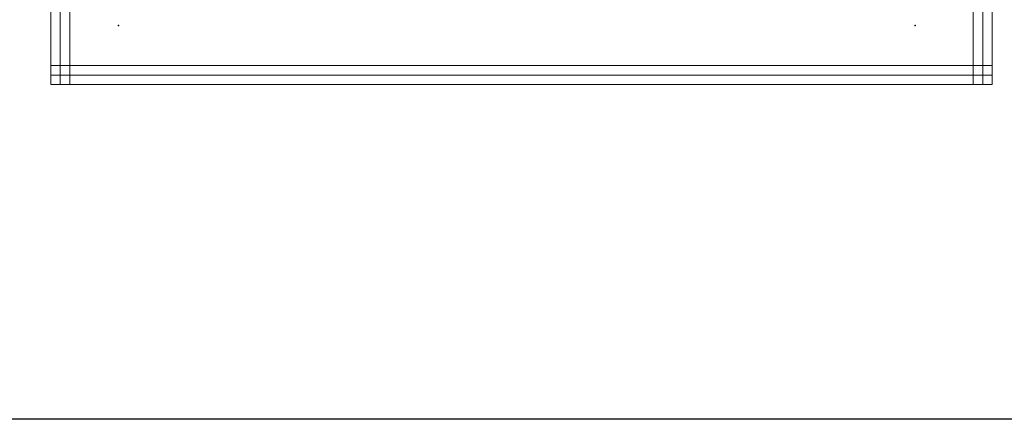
# Model space of a CAD drawing. Extents: x -74 to 5858, y 2827 to 3927.
# Tile 24 of 35: x 3126 to 3645, y 2827 to 3038. Entities that reach past the tile are written whole.
import ezdxf

# ---------------------------------------------------------------- set-up
doc = ezdxf.new("R2010")
doc.units = 0
doc.header["$MEASUREMENT"] = 0
for name, color, linetype in [('__Bílá', 7, 'CONTINUOUS'), ('__Vínová 220', 220, 'CONTINUOUS'), ('__Zelená', 3, 'CONTINUOUS')]:
    doc.layers.add(name, color=color, linetype=linetype)

msp = doc.modelspace()

# ---------------------------------------------------------------- linework, layer by layer
at = {"layer": '__Bílá'}
for p in [(3178.23, 3035), (3598.23, 3035)]:
    msp.add_point(p, dxfattribs=at)
at = {"layer": '__Vínová 220', "lineweight": 0}
for p, q in [((3142.51, 3003.74), (3142.51, 3369.82)), ((3147.51, 3003.74), (3147.51, 3369.82)), ((3152.51, 3003.74), (3152.51, 3369.82)), ((3628.92, 3003.74), (3628.92, 3369.82)), ((3633.92, 3003.74), (3633.92, 3369.82)), ((3638.92, 3003.74), (3638.92, 3369.82)), ((3142.51, 3013.74), (3142.51, 3008.74)), ((3142.51, 3013.74), (3638.92, 3013.74)), ((3638.92, 3013.74), (3638.92, 3008.74)), ((3142.51, 3003.74), (3142.51, 3008.74)), ((3142.51, 3008.74), (3638.92, 3008.74)), ((3638.92, 3003.74), (3638.92, 3008.74)), ((3142.51, 3003.74), (3638.92, 3003.74)), ((3142.51, 3003.74), (3147.51, 3003.74)), ((3152.51, 3003.74), (3147.51, 3003.74)), ((3628.92, 3003.74), (3633.92, 3003.74)), ((3638.92, 3003.74), (3633.92, 3003.74))]:
    msp.add_line(p, q, dxfattribs=at)
at = {"layer": '__Zelená'}
msp.add_lwpolyline([(-74.24, 3927.04), (5857.85, 3927.04), (5857.85, 2827.04), (-74.24, 2827.04)], close=True, dxfattribs=at)

doc.saveas('drawing.dxf')
